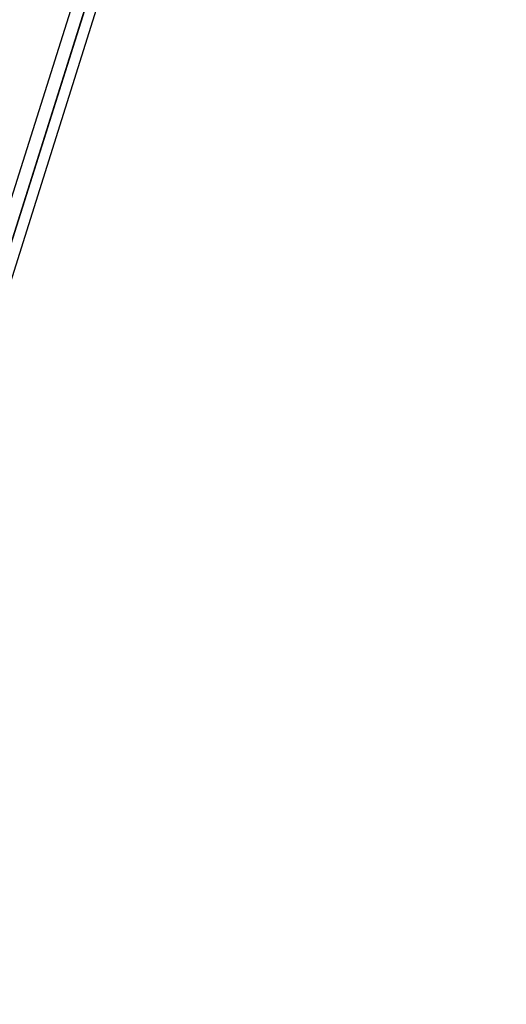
# Model space of a CAD drawing. Header units: millimetres. Extents: x 0 to 844, y -2 to 552.
# Tile 29 of 65: x 564 to 571, y 198 to 211. Entities that reach past the tile are written whole.
import ezdxf

# ---------------------------------------------------------------- set-up
doc = ezdxf.new("R2010")
doc.units = ezdxf.units.MM
doc.styles.add('SLDTEXTSTYLE0', font='GOTHIC.TTF', dxfattribs={"width": 0.913})
doc.dimstyles.new('SLDDIMSTYLE8', dxfattribs={"dimtxt": 3.5, "dimasz": 3.9624, "dimexe": 0, "dimexo": 0.0625, "dimgap": 0.875, "dimtad": 0, "dimtih": 1, "dimtoh": 1, "dimdec": 4, "dimlfac": 10, "dimzin": 12, "dimdsep": 46, "dimtxsty": 'SLDTEXTSTYLE0', "dimsah": 1, "dimcen": 0.09, "dimadec": 0, "dimazin": 3, "dimtfac": 1, "dimtdec": 0, "dimtofl": 0, "dimtmove": 0, "dimatfit": 3, "dimfxl": 1, "dimfrac": 2, "dimtolj": 1, "dimtzin": 12, "dimarcsym": 0})

# ---------------------------------------------------------------- blocks, each defined once
blk = doc.blocks.new('_D_16')
at = {"color": 7, "linetype": 'Continuous', "lineweight": 0}
for p, q in [((543.857, 178.217), (530.922, 137.245)), ((591.562, 157.575), (591.562, 127.901))]:
    blk.add_line(p, q, dxfattribs=at)
at = {"color": 7, "linetype": 'Continuous', "lineweight": 18}
for start, end in [(252.48, 259.86015), (261.92045, 270)]:
    blk.add_arc((591.562, 329.334), 198.259, start, end, dxfattribs=at)
for points in [[(531.878, 140.273), (535.476, 138.486), (535.861, 139.749)], [(591.562, 131.076), (587.606, 131.776), (587.593, 130.455)]]:
    blk.add_solid(points, dxfattribs=at)
at = {"color": 7, "linetype": 'Continuous', "lineweight": 18, "insert": (556.658, 135.268), "char_height": 3.5, "attachment_point": 1, "style": 'SLDTEXTSTYLE0'}
blk.add_mtext('18°', dxfattribs=at)

msp = doc.modelspace()

# ---------------------------------------------------------------- linework, layer by layer
at = {"color": 8, "linetype": 'Continuous', "lineweight": 25}
msp.add_line((561.394438, 200.391902), (569.094434, 224.783475), dxfattribs=at)
at = {"color": 7, "linetype": 'Continuous', "lineweight": 25}
for p, q in [((563.172312, 205.417933), (569.268346, 224.728574)), ((563.174734, 205.417168), (569.270768, 224.72781)), ((563.317158, 205.372207), (569.413192, 224.682849))]:
    msp.add_line(p, q, dxfattribs=at)

# ---------------------------------------------------------------- dimensions: what is measured, and where the dimension line sits
at = {"color": 7, "linetype": 'Continuous', "lineweight": 18}
dim = msp.add_angular_dim_2l(base=(544.169959, 136.823267), line1=((544.239098, 179.428306), (583.922353, 305.134491)), line2=((591.56187, 158.845277), (591.56187, 306.845277)), dimstyle='SLDDIMSTYLE8', dxfattribs=at)
dim.commit()
dim.dimension.update_dxf_attribs({"geometry": '_D_16', "text_midpoint": (560.177578, 133.575479), "dimtype": 162})

doc.saveas('drawing.dxf')
